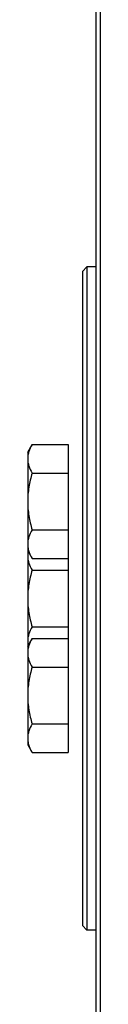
# Model space of a CAD drawing. Extents: x -3157 to 1181, y 8 to 2342.
# Tile 7 of 75: x -2151 to -2134, y 347 to 567. Entities that reach past the tile are written whole.
import ezdxf

# ---------------------------------------------------------------- set-up
doc = ezdxf.new("R2010")
doc.units = 0
doc.header["$LTSCALE"] = 65.395
doc.layers.get('0').update_dxf_attribs({"linetype": 'CONTINUOUS'})

msp = doc.modelspace()

# ---------------------------------------------------------------- linework, layer by layer
at = {"color": 7, "linetype": 'CONTINUOUS'}
for p, q in [((-2134.41, 699.63), (-2134.41, 175.63)), ((-2135.41, 698.63), (-2135.41, 176.63))]:
    msp.add_line(p, q, dxfattribs=at)
at = {"color": 6, "linetype": 'CONTINUOUS'}
for p, q in [((-2138.41, 510.63), (-2137.41, 511.63)), ((-2138.41, 510.63), (-2138.41, 364.63)), ((-2137.41, 511.63), (-2137.41, 363.63)), ((-2135.41, 511.63), (-2137.41, 511.63)), ((-2150.61, 470.28), (-2149.62, 471.98)), ((-2150.61, 470.28), (-2150.61, 448.28)), ((-2149.62, 471.98), (-2141.61, 471.98)), ((-2149.62, 465.63), (-2141.61, 465.63)), ((-2149.62, 452.93), (-2141.61, 452.93)), ((-2150.61, 448.28), (-2149.62, 446.58)), ((-2150.61, 448.12), (-2150.61, 404.98)), ((-2149.62, 446.58), (-2141.61, 446.58)), ((-2149.62, 443.98), (-2141.61, 443.98)), ((-2149.62, 431.28), (-2141.61, 431.28)), ((-2150.61, 426.98), (-2149.62, 428.68)), ((-2149.62, 428.68), (-2141.61, 428.68)), ((-2149.62, 422.33), (-2141.61, 422.33)), ((-2149.62, 409.63), (-2141.61, 409.63)), ((-2150.61, 404.98), (-2149.62, 403.28)), ((-2149.62, 403.28), (-2141.61, 403.28)), ((-2138.41, 364.63), (-2137.41, 363.63)), ((-2135.41, 363.63), (-2137.41, 363.63))]:
    msp.add_line(p, q, dxfattribs=at)
at = {"color": 2, "linetype": 'CONTINUOUS'}
msp.add_line((-2141.61, 471.98), (-2141.61, 403.28), dxfattribs=at)
at = {"color": 6, "linetype": 'CONTINUOUS'}
for points, knots in [([(-2149.62, 471.98), (-2149.91, 471.48), (-2150.29, 470.71), (-2150.56, 469.62), (-2150.61, 469.08), (-2150.61, 468.81)], [0, 0, 0, 0, 0.514156, 0.759428, 1, 1, 1, 1]), ([(-2150.61, 468.81), (-2150.61, 468.54), (-2150.56, 467.99), (-2150.29, 466.9), (-2149.91, 466.13), (-2149.62, 465.63)], [0, 0, 0, 0, 0.24057, 0.485841, 1, 1, 1, 1]), ([(-2149.62, 465.63), (-2149.92, 464.6), (-2150.42, 462.5), (-2150.61, 460.35), (-2150.61, 459.28)], [0, 0, 0, 0, 0.500107, 1, 1, 1, 1]), ([(-2150.61, 459.28), (-2150.61, 458.21), (-2150.42, 456.06), (-2149.92, 453.96), (-2149.62, 452.93)], [0, 0, 0, 0, 0.49989, 1, 1, 1, 1]), ([(-2149.62, 452.93), (-2149.91, 452.43), (-2150.29, 451.66), (-2150.56, 450.57), (-2150.61, 450.02), (-2150.61, 449.75)], [0, 0, 0, 0, 0.514156, 0.759428, 1, 1, 1, 1]), ([(-2150.61, 449.75), (-2150.61, 449.64), (-2150.59, 449.16), (-2150.5, 448.69), (-2150.4, 448.34)], [0, 0, 0, 0, 0.247889, 1, 1, 1, 1]), ([(-2150.4, 448.34), (-2150.36, 448.19), (-2150.16, 447.58), (-2149.87, 447), (-2149.62, 446.58)], [0, 0, 0, 0, 0.243163, 1, 1, 1, 1]), ([(-2150.51, 448.11), (-2150.53, 448.03), (-2150.58, 447.72), (-2150.61, 447.4), (-2150.61, 447.16)], [0, 0, 0, 0, 0.251729, 1, 1, 1, 1]), ([(-2150.61, 447.16), (-2150.61, 446.89), (-2150.56, 446.34), (-2150.29, 445.25), (-2149.91, 444.48), (-2149.62, 443.98)], [0, 0, 0, 0, 0.24057, 0.485841, 1, 1, 1, 1]), ([(-2149.62, 443.98), (-2149.92, 442.95), (-2150.42, 440.85), (-2150.61, 438.7), (-2150.61, 437.63)], [0, 0, 0, 0, 0.500107, 1, 1, 1, 1]), ([(-2150.61, 437.63), (-2150.61, 436.56), (-2150.42, 434.41), (-2149.92, 432.31), (-2149.62, 431.28)], [0, 0, 0, 0, 0.49989, 1, 1, 1, 1]), ([(-2149.62, 431.28), (-2149.91, 430.78), (-2150.29, 430.01), (-2150.56, 428.92), (-2150.61, 428.37), (-2150.61, 428.1)], [0, 0, 0, 0, 0.514156, 0.759428, 1, 1, 1, 1]), ([(-2149.62, 428.68), (-2149.91, 428.18), (-2150.29, 427.41), (-2150.56, 426.32), (-2150.61, 425.77), (-2150.61, 425.51)], [0, 0, 0, 0, 0.514156, 0.759428, 1, 1, 1, 1]), ([(-2150.61, 428.1), (-2150.61, 427.86), (-2150.58, 427.54), (-2150.53, 427.23), (-2150.51, 427.15)], [0, 0, 0, 0, 0.748269, 1, 1, 1, 1]), ([(-2150.61, 425.51), (-2150.61, 425.24), (-2150.56, 424.69), (-2150.29, 423.6), (-2149.91, 422.83), (-2149.62, 422.33)], [0, 0, 0, 0, 0.24057, 0.485841, 1, 1, 1, 1]), ([(-2149.62, 422.33), (-2149.92, 421.3), (-2150.42, 419.2), (-2150.61, 417.05), (-2150.61, 415.98)], [0, 0, 0, 0, 0.500107, 1, 1, 1, 1]), ([(-2150.61, 415.98), (-2150.61, 414.91), (-2150.42, 412.75), (-2149.92, 410.66), (-2149.62, 409.63)], [0, 0, 0, 0, 0.49989, 1, 1, 1, 1]), ([(-2149.62, 409.63), (-2149.91, 409.13), (-2150.29, 408.36), (-2150.56, 407.27), (-2150.61, 406.72), (-2150.61, 406.45)], [0, 0, 0, 0, 0.514156, 0.759428, 1, 1, 1, 1]), ([(-2150.61, 406.45), (-2150.61, 406.33), (-2150.59, 405.86), (-2150.5, 405.38), (-2150.4, 405.04)], [0, 0, 0, 0, 0.247889, 1, 1, 1, 1]), ([(-2150.4, 405.04), (-2150.36, 404.89), (-2150.16, 404.28), (-2149.87, 403.7), (-2149.62, 403.28)], [0, 0, 0, 0, 0.243163, 1, 1, 1, 1])]:
    msp.add_open_spline(points, degree=3, knots=knots, dxfattribs=at)

doc.saveas('drawing.dxf')
